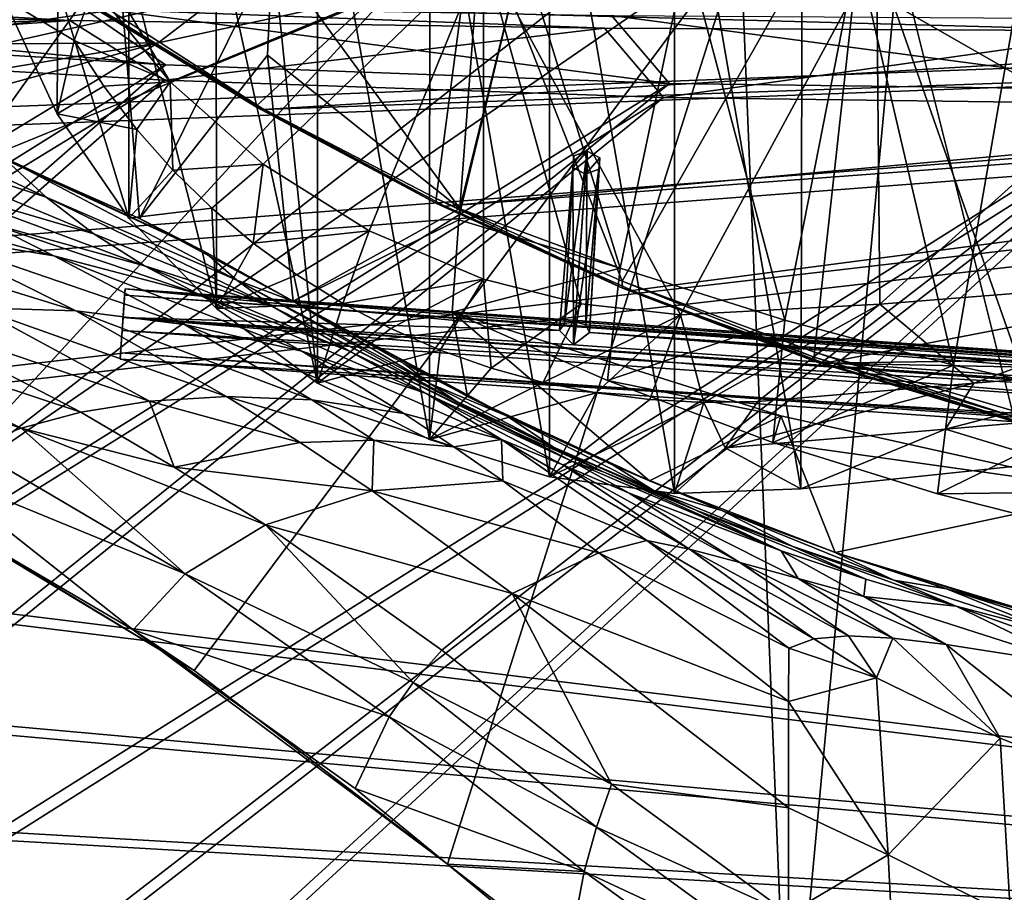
# Model space of a CAD drawing. Header units: metres. Extents: x -904 to 0, y -908 to 0.
# Tile 59 of 134: x -686 to -555, y -177 to -61. Entities that reach past the tile are written whole.
import ezdxf

# ---------------------------------------------------------------- set-up
doc = ezdxf.new("R2010")
doc.units = ezdxf.units.M

msp = doc.modelspace()

# ---------------------------------------------------------------- linework, layer by layer
at = {"layer": 'None'}
for points in [[(-582.273132, -24.174274, 1927.112427), (-548.818054, -21.535398, 1932.152832), (-548.815857, -119.390549, 1988.623535)], [(-599.286011, -25.944958, 1924.876465), (-582.273132, -24.174274, 1927.112427), (-582.486755, -122.939278, 1984.111816)], [(-582.486755, -122.939278, 1984.111816), (-582.273132, -24.174274, 1927.112427), (-548.815857, -119.390549, 1988.623535)], [(-615.892761, -27.956272, 1924.047485), (-599.286011, -25.944958, 1924.876465), (-599.292603, -123.532387, 1981.228638)], [(-599.292603, -123.532387, 1981.228638), (-599.286011, -25.944958, 1924.876465), (-582.486755, -122.939278, 1984.111816)], [(-631.824036, -30.155251, 1924.644897), (-615.892761, -27.956272, 1924.047485), (-615.893738, -121.315697, 1977.961182)], [(-615.893738, -121.315697, 1977.961182), (-615.892761, -27.956272, 1924.047485), (-599.292603, -123.532387, 1981.228638)], [(-646.723022, -32.457447, 1926.648438), (-631.824036, -30.155251, 1924.644897), (-631.843079, -116.379242, 1974.423828)], [(-631.843079, -116.379242, 1974.423828), (-631.824036, -30.155251, 1924.644897), (-615.893738, -121.315697, 1977.961182)], [(-653.473389, -43.613338, 1933.930176), (-646.723022, -32.457447, 1926.648438), (-646.729492, -108.869835, 1970.764648)], [(-646.729492, -108.869835, 1970.764648), (-646.723022, -32.457447, 1926.648438), (-631.843079, -116.379242, 1974.423828)], [(-573.219971, -37.15469, 1505.244385), (-520.086426, -33.508076, 1504.979004), (-554.391846, -112.519341, 1549.673828)], [(-570.15863, -58.565701, 661.240173), (-309.111755, -207.702347, 657.334961), (-309.403992, -35.91481, 661.833374)], [(-625.841797, -45.324051, 1506.13208), (-573.219971, -37.15469, 1505.244385), (-606.250549, -95.326286, 1536.737061)], [(-606.250549, -95.326286, 1536.737061), (-573.219971, -37.15469, 1505.244385), (-580.693237, -104.750137, 1543.907715)], [(-573.219971, -37.15469, 1505.244385), (-554.391846, -112.519341, 1549.673828), (-580.693237, -104.750137, 1543.907715)], [(-660.196777, -47.493172, 1937.437378), (-653.473389, -43.613338, 1933.930176), (-646.729492, -108.869835, 1970.764648)], [(-677.72467, -58.27211, 1507.729004), (-625.841797, -45.324051, 1506.13208), (-654.81665, -71.977325, 1518.557007)], [(-625.841797, -45.324051, 1506.13208), (-630.979187, -84.363945, 1528.255493), (-654.81665, -71.977325, 1518.557007)], [(-630.979187, -84.363945, 1528.255493), (-625.841797, -45.324051, 1506.13208), (-606.250549, -95.326286, 1536.737061)], [(-671.825134, -52.827015, 1944.099731), (-660.196777, -47.493172, 1937.437378), (-660.17804, -98.976768, 1967.157227)], [(-660.196777, -47.493172, 1937.437378), (-646.729492, -108.869835, 1970.764648), (-660.17804, -98.976768, 1967.157227)], [(-606.136414, -51.914799, 661.366394), (-699.596008, -124.971169, 659.501343), (-590.518127, -49.992924, 661.435425)], [(-699.596008, -124.971169, 659.501343), (-663.154419, -147.090363, 658.922119), (-590.518127, -49.992924, 661.435425)], [(-590.518127, -49.992924, 661.435425), (-663.154419, -147.090363, 658.922119), (-629.467651, -172.820374, 658.248413)], [(-629.467651, -172.820374, 658.248413), (-584.097839, -207.702347, 657.334961), (-590.518127, -49.992924, 661.435425)], [(-590.518127, -49.992924, 661.435425), (-584.097839, -207.702347, 657.334961), (-570.15863, -58.565701, 661.240173)], [(-606.136414, -51.914799, 661.366394), (-637.196106, -56.986664, 661.227844), (-699.596008, -124.971169, 659.501343)], [(-673.218811, -51.567688, 225.023727), (-691.804321, -77.568283, 226.483505), (-694.29541, -51.566299, 221.463013)], [(-670.402771, -86.993828, 231.967194), (-691.804321, -77.568283, 226.483505), (-673.218811, -51.567688, 225.023727)], [(-676.5354, -51.566265, 2019.448486), (-666.314941, -68.857689, 2018.339722), (-624.672058, -51.56601, 2028.267822)], [(-676.5354, -51.566265, 2019.448486), (-676.5354, -56.227249, 2018.626587), (-666.314941, -68.857689, 2018.339722)], [(-652.772461, -51.568165, 229.006409), (-670.402771, -86.993828, 231.967194), (-673.218811, -51.567688, 225.023727)], [(-652.772461, -51.568165, 229.006409), (-653.372864, -65.284836, 231.395981), (-670.402771, -86.993828, 231.967194)], [(-666.314941, -68.857689, 2018.339722), (-653.965515, -79.775299, 2018.621094), (-624.672058, -51.56601, 2028.267822)], [(-624.672058, -51.56601, 2028.267822), (-653.965515, -79.775299, 2018.621094), (-639.886292, -88.643501, 2019.402466)], [(-627.826843, -85.693954, 240.781998), (-653.372864, -65.284836, 231.395981), (-652.772461, -51.568165, 229.006409)], [(-625.241882, -51.566051, 235.196579), (-627.826843, -85.693954, 240.781998), (-652.772461, -51.568165, 229.006409)], [(-639.886292, -88.643501, 2019.402466), (-624.671814, -95.075706, 2020.596436), (-624.672058, -51.56601, 2028.267822)], [(-619.440063, -51.566032, 231.245712), (-627.696411, -85.774162, 240.76474), (-627.826843, -85.693954, 240.781998)], [(-627.826843, -85.693954, 240.781998), (-625.241882, -51.566051, 235.196579), (-619.440063, -51.566032, 231.245712)], [(-606.513977, -93.594833, 227.542374), (-627.696411, -85.774162, 240.76474), (-619.440063, -51.566032, 231.245712)], [(-572.431702, -51.56575, 2034.584595), (-624.672058, -51.56601, 2028.267822), (-598.475342, -99.818436, 2023.245972)], [(-624.672058, -51.56601, 2028.267822), (-611.675598, -98.344299, 2021.829956), (-598.475342, -99.818436, 2023.245972)], [(-624.671814, -95.075706, 2020.596436), (-611.675598, -98.344299, 2021.829956), (-624.672058, -51.56601, 2028.267822)], [(-597.66748, -51.565685, 217.762268), (-606.513977, -93.594833, 227.542374), (-619.440063, -51.566032, 231.245712)], [(-584.61438, -100.53476, 216.1931), (-606.513977, -93.594833, 227.542374), (-597.66748, -51.565685, 217.762268)], [(-572.431702, -51.56575, 2034.584595), (-598.475342, -99.818436, 2023.245972), (-572.009399, -98.403229, 2026.366699)], [(-575.021118, -51.566418, 206.251297), (-584.61438, -100.53476, 216.1931), (-597.66748, -51.565685, 217.762268)], [(-562.194641, -106.494125, 206.704391), (-584.61438, -100.53476, 216.1931), (-575.021118, -51.566418, 206.251297)], [(-552.6875, -51.565384, 197.086807), (-562.194641, -106.494125, 206.704391), (-575.021118, -51.566418, 206.251297)], [(-519.952271, -51.565491, 2038.379517), (-572.431702, -51.56575, 2034.584595), (-572.009399, -98.403229, 2026.366699)], [(-519.952271, -51.565491, 2038.379517), (-572.009399, -98.403229, 2026.366699), (-518.923706, -94.200096, 2030.911865)], [(-539.404663, -111.412796, 199.035706), (-562.194641, -106.494125, 206.704391), (-552.6875, -51.565384, 197.086807)], [(-681.249146, -56.011528, 1950.980225), (-671.825134, -52.827015, 1944.099731), (-671.826111, -86.944016, 1963.797729)], [(-671.825134, -52.827015, 1944.099731), (-660.17804, -98.976768, 1967.157227), (-671.826111, -86.944016, 1963.797729)], [(-688.421509, -57.72229, 1958.627319), (-681.249146, -56.011528, 1950.980225), (-681.336914, -73.076019, 1960.890259)], [(-676.5354, -56.227249, 2018.626587), (-688.421509, -57.72229, 1958.627319), (-679.103699, -63.336586, 1989.019043)], [(-681.249146, -56.011528, 1950.980225), (-671.826111, -86.944016, 1963.797729), (-681.336914, -73.076019, 1960.890259)], [(-666.314941, -68.857689, 2018.339722), (-676.5354, -56.227249, 2018.626587), (-679.103699, -63.336586, 1989.019043)], [(-719.390991, -63.668213, 992.853638), (-678.420044, -57.36451, 881.352661), (-693.73999, -57.422012, 992.433289)], [(-705.781616, -63.809055, 881.688293), (-678.420044, -57.36451, 881.352661), (-719.390991, -63.668213, 992.853638)], [(-688.617249, -63.810783, 771.015198), (-659.544006, -57.217247, 770.81958), (-705.781616, -63.809055, 881.688293)], [(-659.544006, -57.217247, 770.81958), (-678.420044, -57.36451, 881.352661), (-705.781616, -63.809055, 881.688293)], [(-637.196106, -56.986664, 661.227844), (-698.250366, -81.97522, 660.627258), (-699.596008, -124.971169, 659.501343)], [(-637.196106, -56.986664, 661.227844), (-667.944092, -63.675739, 661.088745), (-698.250366, -81.97522, 660.627258)], [(-688.617249, -63.810783, 771.015198), (-667.944092, -63.675739, 661.088745), (-659.544006, -57.217247, 770.81958)], [(-676.740051, -57.707558, 1606.950562), (-653.887207, -72.526901, 1606.574951), (-387.700989, -56.295364, 1606.961792)], [(-667.944092, -63.675739, 661.088745), (-637.196106, -56.986664, 661.227844), (-659.544006, -57.217247, 770.81958)], [(-387.700989, -56.295364, 1606.961792), (-653.887207, -72.526901, 1606.574951), (-379.609039, -62.712627, 1606.793701)], [(-679.103699, -63.336586, 1989.019043), (-688.421509, -57.72229, 1958.627319), (-681.336914, -73.076019, 1960.890259)], [(-654.772949, -72.232903, 1562.806396), (-677.580322, -58.030148, 1557.350708), (-677.72467, -58.27211, 1507.729004)], [(-654.81665, -71.977325, 1518.557007), (-654.772949, -72.232903, 1562.806396), (-677.72467, -58.27211, 1507.729004)], [(-676.740051, -57.707558, 1606.950562), (-677.580322, -58.030148, 1557.350708), (-653.887207, -72.526901, 1606.574951)], [(-677.580322, -58.030148, 1557.350708), (-654.772949, -72.232903, 1562.806396), (-653.887207, -72.526901, 1606.574951)], [(-570.15863, -58.565701, 661.240173), (-584.097839, -207.702347, 657.334961), (-309.111755, -207.702347, 657.334961)], [(-653.887207, -72.526901, 1606.574951), (-629.798584, -85.366486, 1606.240967), (-379.609039, -62.712627, 1606.793701)], [(-379.609039, -62.712627, 1606.793701), (-629.798584, -85.366486, 1606.240967), (-369.758789, -65.81794, 1606.712402)], [(-698.311218, -71.975281, 660.949097), (-667.944092, -63.675739, 661.088745), (-717.313416, -71.901535, 771.204773)], [(-667.944092, -63.675739, 661.088745), (-688.617249, -63.810783, 771.015198), (-717.313416, -71.901535, 771.204773)], [(-667.944092, -63.675739, 661.088745), (-698.311218, -71.975281, 660.949097), (-698.250366, -81.97522, 660.627258)], [(-681.336914, -73.076019, 1960.890259), (-675.14624, -69.404274, 1989.514282), (-679.103699, -63.336586, 1989.019043)], [(-675.14624, -69.404274, 1989.514282), (-666.314941, -68.857689, 2018.339722), (-679.103699, -63.336586, 1989.019043)], [(-653.372864, -65.284836, 231.395981), (-650.000427, -97.990288, 237.975601), (-670.402771, -86.993828, 231.967194)], [(-653.372864, -65.284836, 231.395981), (-627.826843, -85.693954, 240.781998), (-650.000427, -97.990288, 237.975601)], [(-629.798584, -85.366486, 1606.240967), (-604.898926, -96.564316, 1605.948975), (-369.758789, -65.81794, 1606.712402)], [(-369.758789, -65.81794, 1606.712402), (-604.898926, -96.564316, 1605.948975), (-579.414856, -106.2174, 1605.699707)], [(-579.414856, -106.2174, 1605.699707), (-311.951202, -102.333786, 1605.762329), (-369.758789, -65.81794, 1606.712402)], [(-675.14624, -69.404274, 1989.514282), (-670.760498, -75.160553, 1990.12854), (-666.314941, -68.857689, 2018.339722)], [(-666.314941, -68.857689, 2018.339722), (-670.760498, -75.160553, 1990.12854), (-665.9729, -80.574387, 1990.850586)], [(-653.965515, -79.775299, 2018.621094), (-666.314941, -68.857689, 2018.339722), (-665.9729, -80.574387, 1990.850586)], [(-706.781189, -76.455765, 409.234253), (-713.90332, -69.70594, 407.43335), (-682.79718, -84.184547, 383.199188)], [(-713.90332, -69.70594, 407.43335), (-688.608215, -78.789703, 381.493652), (-682.79718, -84.184547, 383.199188)], [(-670.760498, -75.160553, 1990.12854), (-675.14624, -69.404274, 1989.514282), (-681.336914, -73.076019, 1960.890259)], [(-630.979187, -84.363945, 1528.255493), (-630.947449, -85.001038, 1567.692261), (-654.81665, -71.977325, 1518.557007)], [(-630.947449, -85.001038, 1567.692261), (-654.772949, -72.232903, 1562.806396), (-654.81665, -71.977325, 1518.557007)], [(-671.826111, -86.944016, 1963.797729), (-670.760498, -75.160553, 1990.12854), (-681.336914, -73.076019, 1960.890259)], [(-653.887207, -72.526901, 1606.574951), (-654.772949, -72.232903, 1562.806396), (-630.947449, -85.001038, 1567.692261)], [(-629.798584, -85.366486, 1606.240967), (-653.887207, -72.526901, 1606.574951), (-630.947449, -85.001038, 1567.692261)], [(-665.9729, -80.574387, 1990.850586), (-670.760498, -75.160553, 1990.12854), (-671.826111, -86.944016, 1963.797729)], [(-682.79718, -84.184547, 383.199188), (-676.487732, -89.034195, 384.943604), (-706.781189, -76.455765, 409.234253)], [(-676.487732, -89.034195, 384.943604), (-698.969971, -82.44548, 411.105713), (-706.781189, -76.455765, 409.234253)], [(-670.402771, -86.993828, 231.967194), (-661.854492, -91.347397, 357.745209), (-691.804321, -77.568283, 226.483505)], [(-661.854492, -91.347397, 357.745209), (-688.608215, -78.789703, 381.493652), (-691.804321, -77.568283, 226.483505)], [(-682.79718, -84.184547, 383.199188), (-688.608215, -78.789703, 381.493652), (-657.457458, -95.206398, 359.191254)], [(-688.608215, -78.789703, 381.493652), (-661.854492, -91.347397, 357.745209), (-657.457458, -95.206398, 359.191254)], [(-653.965515, -79.775299, 2018.621094), (-665.9729, -80.574387, 1990.850586), (-660.810913, -85.618492, 1991.668945)], [(-655.303345, -90.26812, 1992.571411), (-653.965515, -79.775299, 2018.621094), (-660.810913, -85.618492, 1991.668945)], [(-639.886292, -88.643501, 2019.402466), (-653.965515, -79.775299, 2018.621094), (-655.303345, -90.26812, 1992.571411)], [(-660.810913, -85.618492, 1991.668945), (-665.9729, -80.574387, 1990.850586), (-671.826111, -86.944016, 1963.797729)], [(-669.759094, -93.275589, 386.704712), (-698.969971, -82.44548, 411.105713), (-676.487732, -89.034195, 384.943604)], [(-669.759094, -93.275589, 386.704712), (-690.585266, -87.585106, 413.019958), (-698.969971, -82.44548, 411.105713)], [(-699.474854, -89.081345, 442.74588), (-709.900879, -84.246231, 440.784576), (-681.800598, -91.951897, 414.950867)], [(-709.900879, -84.246231, 440.784576), (-690.585266, -87.585106, 413.019958), (-681.800598, -91.951897, 414.950867)], [(-657.457458, -95.206398, 359.191254), (-652.741638, -98.710968, 360.64389), (-682.79718, -84.184547, 383.199188)], [(-652.741638, -98.710968, 360.64389), (-676.487732, -89.034195, 384.943604), (-682.79718, -84.184547, 383.199188)], [(-606.250549, -95.326286, 1536.737061), (-606.190125, -96.241852, 1571.963257), (-630.979187, -84.363945, 1528.255493)], [(-606.190125, -96.241852, 1571.963257), (-630.947449, -85.001038, 1567.692261), (-630.979187, -84.363945, 1528.255493)], [(-629.798584, -85.366486, 1606.240967), (-630.947449, -85.001038, 1567.692261), (-606.190125, -96.241852, 1571.963257)], [(-671.826111, -86.944016, 1963.797729), (-660.17804, -98.976768, 1967.157227), (-660.810913, -85.618492, 1991.668945)], [(-660.17804, -98.976768, 1967.157227), (-655.303345, -90.26812, 1992.571411), (-660.810913, -85.618492, 1991.668945)], [(-627.826843, -85.693954, 240.781998), (-627.940002, -87.188065, 241.026535), (-650.000427, -97.990288, 237.975601)], [(-604.898926, -96.564316, 1605.948975), (-629.798584, -85.366486, 1606.240967), (-606.190125, -96.241852, 1571.963257)], [(-627.696411, -85.774162, 240.76474), (-627.940002, -87.188065, 241.026535), (-627.826843, -85.693954, 240.781998)], [(-606.513977, -93.594833, 227.542374), (-627.940002, -87.188065, 241.026535), (-627.696411, -85.774162, 240.76474)], [(-681.800598, -91.951897, 414.950867), (-690.585266, -87.585106, 413.019958), (-662.732483, -96.966431, 388.465149)], [(-690.585266, -87.585106, 413.019958), (-669.759094, -93.275589, 386.704712), (-662.732483, -96.966431, 388.465149)], [(-650.000427, -97.990288, 237.975601), (-650.000488, -97.990654, 348.25708), (-670.402771, -86.993828, 231.967194)], [(-650.000488, -97.990654, 348.25708), (-661.854492, -91.347397, 357.745209), (-670.402771, -86.993828, 231.967194)], [(-650.000427, -97.990288, 237.975601), (-627.940002, -87.188065, 241.026535), (-628.85614, -99.448586, 243.024078)], [(-628.85614, -99.448586, 243.024078), (-627.940002, -87.188065, 241.026535), (-606.513977, -93.594833, 227.542374)], [(-699.474854, -89.081345, 442.74588), (-678.850708, -99.274269, 446.655853), (-715.564514, -87.919098, 471.651886)], [(-678.850708, -99.274269, 446.655853), (-691.964844, -98.856468, 475.370453), (-715.564514, -87.919098, 471.651886)], [(-649.480347, -94.500999, 1993.545776), (-639.886292, -88.643501, 2019.402466), (-655.303345, -90.26812, 1992.571411)], [(-643.37262, -98.297325, 1994.579956), (-639.886292, -88.643501, 2019.402466), (-649.480347, -94.500999, 1993.545776)], [(-624.671814, -95.075706, 2020.596436), (-639.886292, -88.643501, 2019.402466), (-643.37262, -98.297325, 1994.579956)], [(-681.800598, -91.951897, 414.950867), (-664.415955, -101.083519, 418.807953), (-699.474854, -89.081345, 442.74588)], [(-664.415955, -101.083519, 418.807953), (-678.850708, -99.274269, 446.655853), (-699.474854, -89.081345, 442.74588)], [(-652.741638, -98.710968, 360.64389), (-669.759094, -93.275589, 386.704712), (-676.487732, -89.034195, 384.943604)], [(-649.480347, -94.500999, 1993.545776), (-655.303345, -90.26812, 1992.571411), (-660.17804, -98.976768, 1967.157227)], [(-657.457458, -95.206398, 359.191254), (-661.854492, -91.347397, 357.745209), (-650.000488, -97.990654, 348.25708)], [(-662.732483, -96.966431, 388.465149), (-648.818665, -104.630913, 391.989044), (-681.800598, -91.951897, 414.950867)], [(-648.818665, -104.630913, 391.989044), (-664.415955, -101.083519, 418.807953), (-681.800598, -91.951897, 414.950867)], [(-642.574463, -104.582138, 363.514862), (-669.759094, -93.275589, 386.704712), (-652.741638, -98.710968, 360.64389)], [(-669.759094, -93.275589, 386.704712), (-642.574463, -104.582138, 363.514862), (-662.732483, -96.966431, 388.465149)], [(-608.212463, -108.539902, 230.06778), (-628.85614, -99.448586, 243.024078), (-606.513977, -93.594833, 227.542374)], [(-608.212463, -108.539902, 230.06778), (-606.513977, -93.594833, 227.542374), (-584.61438, -100.53476, 216.1931)], [(-518.923706, -94.200096, 2030.911865), (-572.009399, -98.403229, 2026.366699), (-559.487061, -108.866234, 2007.508911)], [(-530.609741, -106.548775, 2010.274536), (-518.923706, -94.200096, 2030.911865), (-559.487061, -108.866234, 2007.508911)], [(-660.17804, -98.976768, 1967.157227), (-643.37262, -98.297325, 1994.579956), (-649.480347, -94.500999, 1993.545776)], [(-657.457458, -95.206398, 359.191254), (-650.000488, -97.990654, 348.25708), (-631.828857, -108.912361, 338.271667)], [(-631.828857, -108.912361, 338.271667), (-628.220825, -111.307091, 339.298523), (-657.457458, -95.206398, 359.191254)], [(-628.220825, -111.307091, 339.298523), (-652.741638, -98.710968, 360.64389), (-657.457458, -95.206398, 359.191254)], [(-643.37262, -98.297325, 1994.579956), (-637.007935, -101.641159, 1995.66272), (-624.671814, -95.075706, 2020.596436)], [(-637.007935, -101.641159, 1995.66272), (-630.423401, -104.515373, 1996.78186), (-624.671814, -95.075706, 2020.596436)], [(-624.671814, -95.075706, 2020.596436), (-630.423401, -104.515373, 1996.78186), (-623.655945, -106.904442, 1997.925659)], [(-611.675598, -98.344299, 2021.829956), (-624.671814, -95.075706, 2020.596436), (-623.655945, -106.904442, 1997.925659)], [(-580.693237, -104.750137, 1543.907715), (-580.734863, -105.414047, 1559.733521), (-606.250549, -95.326286, 1536.737061)], [(-580.734863, -105.414047, 1559.733521), (-606.190125, -96.241852, 1571.963257), (-606.250549, -95.326286, 1536.737061)], [(-580.734863, -105.414047, 1559.733521), (-580.607422, -105.857239, 1575.572754), (-606.190125, -96.241852, 1571.963257)], [(-580.607422, -105.857239, 1575.572754), (-580.309692, -106.088234, 1591.411133), (-606.190125, -96.241852, 1571.963257)], [(-606.190125, -96.241852, 1571.963257), (-580.309692, -106.088234, 1591.411133), (-604.898926, -96.564316, 1605.948975)], [(-580.309692, -106.088234, 1591.411133), (-579.414856, -106.2174, 1605.699707), (-604.898926, -96.564316, 1605.948975)], [(-642.574463, -104.582138, 363.514862), (-632.304504, -110.281067, 366.378967), (-662.732483, -96.966431, 388.465149)], [(-662.732483, -96.966431, 388.465149), (-632.304504, -110.281067, 366.378967), (-648.818665, -104.630913, 391.989044)], [(-650.000427, -97.990288, 237.975601), (-635.248657, -106.285835, 337.241669), (-650.000488, -97.990654, 348.25708)], [(-650.000488, -97.990654, 348.25708), (-635.248657, -106.285835, 337.241669), (-631.828857, -108.912361, 338.271667)], [(-626.801514, -110.675461, 245.513138), (-621.517151, -113.292892, 327.720367), (-650.000427, -97.990288, 237.975601)], [(-621.517151, -113.292892, 327.720367), (-635.248657, -106.285835, 337.241669), (-650.000427, -97.990288, 237.975601)], [(-628.85614, -99.448586, 243.024078), (-626.801514, -110.675461, 245.513138), (-650.000427, -97.990288, 237.975601)], [(-703.663269, -99.514404, 504.812805), (-691.964844, -98.856468, 475.370453), (-669.075684, -111.282997, 479.030426)], [(-669.075684, -111.282997, 479.030426), (-691.964844, -98.856468, 475.370453), (-658.824158, -110.656563, 450.523987)], [(-691.964844, -98.856468, 475.370453), (-678.850708, -99.274269, 446.655853), (-658.824158, -110.656563, 450.523987)], [(-658.824158, -110.656563, 450.523987), (-678.850708, -99.274269, 446.655853), (-647.512573, -111.12001, 422.643219)], [(-678.850708, -99.274269, 446.655853), (-664.415955, -101.083519, 418.807953), (-647.512573, -111.12001, 422.643219)], [(-660.17804, -98.976768, 1967.157227), (-646.729492, -108.869835, 1970.764648), (-643.37262, -98.297325, 1994.579956)], [(-620.571533, -115.36618, 341.313812), (-642.574463, -104.582138, 363.514862), (-652.741638, -98.710968, 360.64389)], [(-628.220825, -111.307091, 339.298523), (-620.571533, -115.36618, 341.313812), (-652.741638, -98.710968, 360.64389)], [(-646.729492, -108.869835, 1970.764648), (-637.007935, -101.641159, 1995.66272), (-643.37262, -98.297325, 1994.579956)], [(-628.85614, -99.448586, 243.024078), (-608.212463, -108.539902, 230.06778), (-585.167236, -113.23008, 254.241714)], [(-585.167236, -113.23008, 254.241714), (-602.600891, -121.890068, 252.594467), (-628.85614, -99.448586, 243.024078)], [(-602.600891, -121.890068, 252.594467), (-626.801514, -110.675461, 245.513138), (-628.85614, -99.448586, 243.024078)], [(-611.675598, -98.344299, 2021.829956), (-623.655945, -106.904442, 1997.925659), (-616.735474, -108.799606, 1999.084717)], [(-598.475342, -99.818436, 2023.245972), (-611.675598, -98.344299, 2021.829956), (-616.735474, -108.799606, 1999.084717)], [(-572.009399, -98.403229, 2026.366699), (-598.475342, -99.818436, 2023.245972), (-595.406555, -111.441788, 2002.560303)], [(-572.009399, -98.403229, 2026.366699), (-595.406555, -111.441788, 2002.560303), (-588.223694, -111.337624, 2003.683472)], [(-559.487061, -108.866234, 2007.508911), (-572.009399, -98.403229, 2026.366699), (-588.223694, -111.337624, 2003.683472)], [(-713.891357, -100.969963, 534.868774), (-703.663269, -99.514404, 504.812805), (-678.190979, -112.758087, 508.056793)], [(-678.190979, -112.758087, 508.056793), (-703.663269, -99.514404, 504.812805), (-669.075684, -111.282997, 479.030426)], [(-616.735474, -108.799606, 1999.084717), (-609.696655, -110.19175, 2000.249146), (-598.475342, -99.818436, 2023.245972)], [(-609.696655, -110.19175, 2000.249146), (-602.574768, -111.074043, 2001.4104), (-598.475342, -99.818436, 2023.245972)], [(-586.229065, -116.775726, 218.379868), (-608.212463, -108.539902, 230.06778), (-584.61438, -100.53476, 216.1931)], [(-598.475342, -99.818436, 2023.245972), (-602.574768, -111.074043, 2001.4104), (-595.406555, -111.441788, 2002.560303)], [(-586.229065, -116.775726, 218.379868), (-584.61438, -100.53476, 216.1931), (-562.194641, -106.494125, 206.704391)], [(-722.614502, -102.98246, 565.43512), (-713.891357, -100.969963, 534.868774), (-686.125, -114.869667, 537.516479)], [(-686.125, -114.869667, 537.516479), (-713.891357, -100.969963, 534.868774), (-678.190979, -112.758087, 508.056793)], [(-647.512573, -111.12001, 422.643219), (-664.415955, -101.083519, 418.807953), (-635.266174, -112.937775, 395.511108)], [(-664.415955, -101.083519, 418.807953), (-648.818665, -104.630913, 391.989044), (-635.266174, -112.937775, 395.511108)], [(-637.007935, -101.641159, 1995.66272), (-646.729492, -108.869835, 1970.764648), (-630.423401, -104.515373, 1996.78186)], [(-692.848328, -117.434547, 567.329651), (-722.614502, -102.98246, 565.43512), (-686.125, -114.869667, 537.516479)], [(-337.979492, -110.967003, 1605.560547), (-311.951202, -102.333786, 1605.762329), (-579.414856, -106.2174, 1605.699707)], [(-635.266174, -112.937775, 395.511108), (-648.818665, -104.630913, 391.989044), (-622.274048, -116.389595, 369.260284)], [(-648.818665, -104.630913, 391.989044), (-632.304504, -110.281067, 366.378967), (-622.274048, -116.389595, 369.260284)], [(-646.729492, -108.869835, 1970.764648), (-631.843079, -116.379242, 1974.423828), (-630.423401, -104.515373, 1996.78186)], [(-612.861938, -119.315041, 343.322388), (-642.574463, -104.582138, 363.514862), (-620.571533, -115.36618, 341.313812)], [(-612.861938, -119.315041, 343.322388), (-632.304504, -110.281067, 366.378967), (-642.574463, -104.582138, 363.514862)], [(-630.423401, -104.515373, 1996.78186), (-631.843079, -116.379242, 1974.423828), (-623.655945, -106.904442, 1997.925659)], [(-554.430054, -113.264557, 1564.06543), (-580.734863, -105.414047, 1559.733521), (-580.693237, -104.750137, 1543.907715)], [(-554.430054, -113.264557, 1564.06543), (-554.317078, -113.759109, 1578.473877), (-580.734863, -105.414047, 1559.733521)], [(-554.317078, -113.759109, 1578.473877), (-580.607422, -105.857239, 1575.572754), (-580.734863, -105.414047, 1559.733521)], [(-554.391846, -112.519341, 1549.673828), (-554.430054, -113.264557, 1564.06543), (-580.693237, -104.750137, 1543.907715)], [(-554.317078, -113.759109, 1578.473877), (-554.051697, -114.009331, 1592.883423), (-580.607422, -105.857239, 1575.572754)], [(-554.051697, -114.009331, 1592.883423), (-580.309692, -106.088234, 1591.411133), (-580.607422, -105.857239, 1575.572754)], [(-631.828857, -108.912361, 338.271667), (-635.248657, -106.285835, 337.241669), (-621.517151, -113.292892, 327.720367)], [(-623.655945, -106.904442, 1997.925659), (-631.843079, -116.379242, 1974.423828), (-616.735474, -108.799606, 1999.084717)], [(-564.324036, -123.589836, 209.018906), (-586.229065, -116.775726, 218.379868), (-562.194641, -106.494125, 206.704391)], [(-554.051697, -114.009331, 1592.883423), (-579.414856, -106.2174, 1605.699707), (-580.309692, -106.088234, 1591.411133)], [(-553.346375, -114.12664, 1605.495239), (-337.979492, -110.967003, 1605.560547), (-579.414856, -106.2174, 1605.699707)], [(-553.346375, -114.12664, 1605.495239), (-579.414856, -106.2174, 1605.699707), (-554.051697, -114.009331, 1592.883423)], [(-564.324036, -123.589836, 209.018906), (-562.194641, -106.494125, 206.704391), (-539.404663, -111.412796, 199.035706)], [(-530.609741, -106.548775, 2010.274536), (-563.256653, -114.994781, 1996.957886), (-533.799988, -112.458336, 2000.046265)], [(-559.487061, -108.866234, 2007.508911), (-563.256653, -114.994781, 1996.957886), (-530.609741, -106.548775, 2010.274536)], [(-608.212463, -108.539902, 230.06778), (-586.229065, -116.775726, 218.379868), (-585.167236, -113.23008, 254.241714)], [(-631.843079, -116.379242, 1974.423828), (-609.696655, -110.19175, 2000.249146), (-616.735474, -108.799606, 1999.084717)], [(-621.517151, -113.292892, 327.720367), (-615.38092, -117.374229, 329.360474), (-631.828857, -108.912361, 338.271667)], [(-615.38092, -117.374229, 329.360474), (-628.220825, -111.307091, 339.298523), (-631.828857, -108.912361, 338.271667)], [(-588.223694, -111.337624, 2003.683472), (-592.554504, -117.468033, 1992.686523), (-559.487061, -108.866234, 2007.508911)], [(-592.554504, -117.468033, 1992.686523), (-563.256653, -114.994781, 1996.957886), (-559.487061, -108.866234, 2007.508911)], [(-658.824158, -110.656563, 450.523987), (-649.05835, -116.782669, 452.437958), (-669.075684, -111.282997, 479.030426)], [(-647.512573, -111.12001, 422.643219), (-639.257019, -116.47039, 424.549255), (-658.824158, -110.656563, 450.523987)], [(-639.257019, -116.47039, 424.549255), (-649.05835, -116.782669, 452.437958), (-658.824158, -110.656563, 450.523987)], [(-635.266174, -112.937775, 395.511108), (-628.634644, -117.328247, 397.269226), (-647.512573, -111.12001, 422.643219)], [(-628.634644, -117.328247, 397.269226), (-639.257019, -116.47039, 424.549255), (-647.512573, -111.12001, 422.643219)], [(-622.274048, -116.389595, 369.260284), (-632.304504, -110.281067, 366.378967), (-614.156555, -119.756935, 357.028595)], [(-632.304504, -110.281067, 366.378967), (-612.861938, -119.315041, 343.322388), (-614.156555, -119.756935, 357.028595)], [(-631.843079, -116.379242, 1974.423828), (-615.893738, -121.315697, 1977.961182), (-609.696655, -110.19175, 2000.249146)], [(-602.600891, -121.890068, 252.594467), (-607.443481, -119.801796, 318.643555), (-626.801514, -110.675461, 245.513138)], [(-607.443481, -119.801796, 318.643555), (-621.517151, -113.292892, 327.720367), (-626.801514, -110.675461, 245.513138)], [(-615.893738, -121.315697, 1977.961182), (-602.574768, -111.074043, 2001.4104), (-609.696655, -110.19175, 2000.249146)], [(-602.574768, -111.074043, 2001.4104), (-615.893738, -121.315697, 1977.961182), (-595.406555, -111.441788, 2002.560303)], [(-669.075684, -111.282997, 479.030426), (-665.804688, -120.03463, 509.647522), (-678.190979, -112.758087, 508.056793)], [(-649.05835, -116.782669, 452.437958), (-665.804688, -120.03463, 509.647522), (-669.075684, -111.282997, 479.030426)], [(-620.571533, -115.36618, 341.313812), (-628.220825, -111.307091, 339.298523), (-608.78363, -120.693016, 330.97641)], [(-628.220825, -111.307091, 339.298523), (-615.38092, -117.374229, 329.360474), (-608.78363, -120.693016, 330.97641)], [(-595.406555, -111.441788, 2002.560303), (-615.893738, -121.315697, 1977.961182), (-599.292603, -123.532387, 1981.228638)], [(-595.406555, -111.441788, 2002.560303), (-599.292603, -123.532387, 1981.228638), (-592.554504, -117.468033, 1992.686523)], [(-588.223694, -111.337624, 2003.683472), (-595.406555, -111.441788, 2002.560303), (-592.554504, -117.468033, 1992.686523)], [(-541.083801, -129.473846, 201.2883), (-564.324036, -123.589836, 209.018906), (-539.404663, -111.412796, 199.035706)], [(-563.256653, -114.994781, 1996.957886), (-548.815857, -119.390549, 1988.623535), (-533.799988, -112.458336, 2000.046265)], [(-665.804688, -120.03463, 509.647522), (-686.125, -114.869667, 537.516479), (-678.190979, -112.758087, 508.056793)], [(-635.266174, -112.937775, 395.511108), (-622.274048, -116.389595, 369.260284), (-628.634644, -117.328247, 397.269226)], [(-607.443481, -119.801796, 318.643555), (-602.108215, -123.091881, 319.912842), (-621.517151, -113.292892, 327.720367)], [(-602.108215, -123.091881, 319.912842), (-615.38092, -117.374229, 329.360474), (-621.517151, -113.292892, 327.720367)], [(-577.9198, -131.39473, 258.706299), (-602.600891, -121.890068, 252.594467), (-585.167236, -113.23008, 254.241714)], [(-585.167236, -113.23008, 254.241714), (-586.229065, -116.775726, 218.379868), (-539.912292, -123.304863, 262.515991)], [(-539.912292, -123.304863, 262.515991), (-577.9198, -131.39473, 258.706299), (-585.167236, -113.23008, 254.241714)], [(-692.848328, -117.434547, 567.329651), (-686.125, -114.869667, 537.516479), (-664.326416, -134.21666, 569.149597)], [(-686.125, -114.869667, 537.516479), (-665.804688, -120.03463, 509.647522), (-653.673157, -127.735252, 511.214691)], [(-686.125, -114.869667, 537.516479), (-653.673157, -127.735252, 511.214691), (-664.326416, -134.21666, 569.149597)], [(-592.554504, -117.468033, 1992.686523), (-582.486755, -122.939278, 1984.111816), (-563.256653, -114.994781, 1996.957886)], [(-582.486755, -122.939278, 1984.111816), (-548.815857, -119.390549, 1988.623535), (-563.256653, -114.994781, 1996.957886)], [(-639.257019, -116.47039, 424.549255), (-639.469543, -123.191597, 454.336243), (-649.05835, -116.782669, 452.437958)], [(-622.104248, -121.87397, 399.024231), (-639.469543, -123.191597, 454.336243), (-639.257019, -116.47039, 424.549255)], [(-628.634644, -117.328247, 397.269226), (-622.104248, -121.87397, 399.024231), (-639.257019, -116.47039, 424.549255)], [(-622.274048, -116.389595, 369.260284), (-622.104248, -121.87397, 399.024231), (-628.634644, -117.328247, 397.269226)], [(-614.156555, -119.756935, 357.028595), (-597.304688, -130.963715, 361.993378), (-622.274048, -116.389595, 369.260284)], [(-597.304688, -130.963715, 361.993378), (-602.984314, -129.813568, 375.061127), (-622.274048, -116.389595, 369.260284)], [(-622.274048, -116.389595, 369.260284), (-602.984314, -129.813568, 375.061127), (-622.104248, -121.87397, 399.024231)], [(-608.78363, -120.693016, 330.97641), (-612.861938, -119.315041, 343.322388), (-620.571533, -115.36618, 341.313812)], [(-664.326416, -134.21666, 569.149597), (-698.339539, -120.294052, 597.428589), (-692.848328, -117.434547, 567.329651)], [(-639.469543, -123.191597, 454.336243), (-665.804688, -120.03463, 509.647522), (-649.05835, -116.782669, 452.437958)], [(-608.78363, -120.693016, 330.97641), (-615.38092, -117.374229, 329.360474), (-596.436768, -125.784904, 321.172089)], [(-615.38092, -117.374229, 329.360474), (-602.108215, -123.091881, 319.912842), (-596.436768, -125.784904, 321.172089)], [(-599.292603, -123.532387, 1981.228638), (-582.486755, -122.939278, 1984.111816), (-592.554504, -117.468033, 1992.686523)], [(-586.229065, -116.775726, 218.379868), (-564.324036, -123.589836, 209.018906), (-539.912292, -123.304863, 262.515991)], [(-671.265503, -141.673218, 627.740967), (-702.585693, -123.329681, 627.740967), (-698.339539, -120.294052, 597.428589)], [(-671.265503, -141.673218, 627.740967), (-698.339539, -120.294052, 597.428589), (-664.326416, -134.21666, 569.149597)], [(-665.804688, -120.03463, 509.647522), (-639.469543, -123.191597, 454.336243), (-653.673157, -127.735252, 511.214691)], [(-614.156555, -119.756935, 357.028595), (-612.861938, -119.315041, 343.322388), (-605.297119, -123.523201, 345.346222)], [(-605.297119, -123.523201, 345.346222), (-590.617188, -132.716324, 349.436768), (-614.156555, -119.756935, 357.028595)], [(-590.617188, -132.716324, 349.436768), (-597.304688, -130.963715, 361.993378), (-614.156555, -119.756935, 357.028595)], [(-612.861938, -119.315041, 343.322388), (-585.11084, -131.192886, 323.690186), (-605.297119, -123.523201, 345.346222)], [(-585.11084, -131.192886, 323.690186), (-612.861938, -119.315041, 343.322388), (-608.78363, -120.693016, 330.97641)], [(-607.443481, -119.801796, 318.643555), (-593.020996, -125.802505, 310.012787), (-602.108215, -123.091881, 319.912842)], [(-602.600891, -121.890068, 252.594467), (-593.020996, -125.802505, 310.012787), (-607.443481, -119.801796, 318.643555)], [(-596.436768, -125.784904, 321.172089), (-585.11084, -131.192886, 323.690186), (-608.78363, -120.693016, 330.97641)], [(-622.104248, -121.87397, 399.024231), (-609.359802, -131.420776, 402.52121), (-639.469543, -123.191597, 454.336243)], [(-602.984314, -129.813568, 375.061127), (-609.359802, -131.420776, 402.52121), (-622.104248, -121.87397, 399.024231)], [(-577.9198, -131.39473, 258.706299), (-578.249451, -131.279343, 301.835968), (-602.600891, -121.890068, 252.594467)], [(-578.249451, -131.279343, 301.835968), (-593.020996, -125.802505, 310.012787), (-602.600891, -121.890068, 252.594467)], [(-699.596008, -124.971169, 659.501343), (-702.585693, -123.329681, 627.740967), (-663.154419, -147.090363, 658.922119)], [(-702.585693, -123.329681, 627.740967), (-671.265503, -141.673218, 627.740967), (-663.154419, -147.090363, 658.922119)], [(-639.469543, -123.191597, 454.336243), (-620.856812, -136.832703, 458.078735), (-653.673157, -127.735252, 511.214691)], [(-609.359802, -131.420776, 402.52121), (-620.856812, -136.832703, 458.078735), (-639.469543, -123.191597, 454.336243)], [(-605.297119, -123.523201, 345.346222), (-585.11084, -131.192886, 323.690186), (-582.875244, -134.845444, 337.476624)], [(-590.617188, -132.716324, 349.436768), (-605.297119, -123.523201, 345.346222), (-582.875244, -134.845444, 337.476624)], [(-593.020996, -125.802505, 310.012787), (-583.542358, -130.594498, 311.931519), (-602.108215, -123.091881, 319.912842)], [(-602.108215, -123.091881, 319.912842), (-583.542358, -130.594498, 311.931519), (-596.436768, -125.784904, 321.172089)], [(-552.375061, -139.3255, 263.840363), (-577.9198, -131.39473, 258.706299), (-539.912292, -123.304863, 262.515991)], [(-539.912292, -123.304863, 262.515991), (-564.324036, -123.589836, 209.018906), (-541.083801, -129.473846, 201.2883)], [(-583.542358, -130.594498, 311.931519), (-573.837891, -134.941391, 313.850159), (-596.436768, -125.784904, 321.172089)], [(-596.436768, -125.784904, 321.172089), (-573.837891, -134.941391, 313.850159), (-585.11084, -131.192886, 323.690186)], [(-583.542358, -130.594498, 311.931519), (-593.020996, -125.802505, 310.012787), (-570.124023, -135.070999, 303.28363)], [(-593.020996, -125.802505, 310.012787), (-578.249451, -131.279343, 301.835968), (-570.124023, -135.070999, 303.28363)], [(-664.326416, -134.21666, 569.149597), (-653.673157, -127.735252, 511.214691), (-634.043091, -148.667786, 542.536072)], [(-620.856812, -136.832703, 458.078735), (-630.236084, -144.366135, 514.270203), (-653.673157, -127.735252, 511.214691)], [(-653.673157, -127.735252, 511.214691), (-630.236084, -144.366135, 514.270203), (-634.043091, -148.667786, 542.536072)], [(-609.359802, -131.420776, 402.52121), (-602.984314, -129.813568, 375.061127), (-584.100098, -144.099457, 380.917175)], [(-584.100098, -144.099457, 380.917175), (-602.984314, -129.813568, 375.061127), (-580.753479, -142.869049, 367.025482)], [(-602.984314, -129.813568, 375.061127), (-597.304688, -130.963715, 361.993378), (-580.753479, -142.869049, 367.025482)], [(-570.124023, -135.070999, 303.28363), (-561.843201, -138.523758, 304.738495), (-583.542358, -130.594498, 311.931519)], [(-561.843201, -138.523758, 304.738495), (-573.837891, -134.941391, 313.850159), (-583.542358, -130.594498, 311.931519)], [(-620.856812, -136.832703, 458.078735), (-609.359802, -131.420776, 402.52121), (-584.122314, -151.214691, 409.540894)], [(-584.122314, -151.214691, 409.540894), (-609.359802, -131.420776, 402.52121), (-584.100098, -144.099457, 380.917175)], [(-580.753479, -142.869049, 367.025482), (-597.304688, -130.963715, 361.993378), (-576.146545, -142.47287, 353.579407)], [(-597.304688, -130.963715, 361.993378), (-590.617188, -132.716324, 349.436768), (-576.146545, -142.47287, 353.579407)], [(-573.837891, -134.941391, 313.850159), (-574.105713, -137.239517, 326.225525), (-585.11084, -131.192886, 323.690186)], [(-585.11084, -131.192886, 323.690186), (-574.105713, -137.239517, 326.225525), (-582.875244, -134.845444, 337.476624)], [(-570.124023, -135.070999, 303.28363), (-578.249451, -131.279343, 301.835968), (-563.126648, -136.215088, 294.121613)], [(-563.126648, -136.215088, 294.121613), (-578.249451, -131.279343, 301.835968), (-577.9198, -131.39473, 258.706299)], [(-547.658203, -140.587769, 286.883636), (-577.9198, -131.39473, 258.706299), (-552.375061, -139.3255, 263.840363)], [(-547.658203, -140.587769, 286.883636), (-563.126648, -136.215088, 294.121613), (-577.9198, -131.39473, 258.706299)], [(-576.146545, -142.47287, 353.579407), (-590.617188, -132.716324, 349.436768), (-570.279907, -142.780502, 340.782104)], [(-590.617188, -132.716324, 349.436768), (-582.875244, -134.845444, 337.476624), (-570.279907, -142.780502, 340.782104)], [(-637.238647, -153.212677, 570.882935), (-671.265503, -141.673218, 627.740967), (-664.326416, -134.21666, 569.149597)], [(-637.238647, -153.212677, 570.882935), (-664.326416, -134.21666, 569.149597), (-634.043091, -148.667786, 542.536072)], [(-570.279907, -142.780502, 340.782104), (-582.875244, -134.845444, 337.476624), (-563.186096, -143.6409, 328.786133)], [(-582.875244, -134.845444, 337.476624), (-574.105713, -137.239517, 326.225525), (-563.186096, -143.6409, 328.786133)], [(-573.837891, -134.941391, 313.850159), (-561.843201, -138.523758, 304.738495), (-574.105713, -137.239517, 326.225525)], [(-563.126648, -136.215088, 294.121613), (-549.1828, -141.859467, 296.390076), (-570.124023, -135.070999, 303.28363)], [(-549.1828, -141.859467, 296.390076), (-561.843201, -138.523758, 304.738495), (-570.124023, -135.070999, 303.28363)], [(-630.236084, -144.366135, 514.270203), (-620.856812, -136.832703, 458.078735), (-607.668091, -162.161316, 517.240845)], [(-607.668091, -162.161316, 517.240845), (-620.856812, -136.832703, 458.078735), (-584.135437, -165.334106, 465.538879)], [(-584.135437, -165.334106, 465.538879), (-620.856812, -136.832703, 458.078735), (-584.122314, -151.214691, 409.540894)], [(-563.186096, -143.6409, 328.786133), (-574.105713, -137.239517, 326.225525), (-545.620605, -146.385208, 307.643341)], [(-574.105713, -137.239517, 326.225525), (-561.843201, -138.523758, 304.738495), (-545.620605, -146.385208, 307.643341)], [(-547.658203, -140.587769, 286.883636), (-535.920593, -144.884628, 288.835999), (-563.126648, -136.215088, 294.121613)], [(-535.920593, -144.884628, 288.835999), (-549.1828, -141.859467, 296.390076), (-563.126648, -136.215088, 294.121613)], [(-545.620605, -146.385208, 307.643341), (-561.843201, -138.523758, 304.738495), (-535.35321, -147.961548, 298.649811)], [(-561.843201, -138.523758, 304.738495), (-549.1828, -141.859467, 296.390076), (-535.35321, -147.961548, 298.649811)], [(-641.753601, -162.767349, 627.740967), (-671.265503, -141.673218, 627.740967), (-637.238647, -153.212677, 570.882935)], [(-663.154419, -147.090363, 658.922119), (-671.265503, -141.673218, 627.740967), (-629.467651, -172.820374, 658.248413)], [(-671.265503, -141.673218, 627.740967), (-641.753601, -162.767349, 627.740967), (-629.467651, -172.820374, 658.248413)], [(-580.753479, -142.869049, 367.025482), (-576.146545, -142.47287, 353.579407), (-572.426941, -148.044662, 367.958038)], [(-576.146545, -142.47287, 353.579407), (-570.279907, -142.780502, 340.782104), (-572.426941, -148.044662, 367.958038)], [(-572.426941, -148.044662, 367.958038), (-584.100098, -144.099457, 380.917175), (-580.753479, -142.869049, 367.025482)], [(-572.426941, -148.044662, 367.958038), (-570.279907, -142.780502, 340.782104), (-556.010681, -156.054871, 365.60202)], [(-570.279907, -142.780502, 340.782104), (-563.186096, -143.6409, 328.786133), (-556.010681, -156.054871, 365.60202)], [(-556.010681, -156.054871, 365.60202), (-563.186096, -143.6409, 328.786133), (-539.008423, -162.858704, 363.571381)], [(-563.186096, -143.6409, 328.786133), (-545.620605, -146.385208, 307.643341), (-539.008423, -162.858704, 363.571381)], [(-630.236084, -144.366135, 514.270203), (-607.668091, -162.161316, 517.240845), (-634.043091, -148.667786, 542.536072)], [(-584.122314, -151.214691, 409.540894), (-584.100098, -144.099457, 380.917175), (-572.426941, -148.044662, 367.958038)], [(-637.238647, -153.212677, 570.882935), (-634.043091, -148.667786, 542.536072), (-609.64032, -167.89682, 544.911438)], [(-634.043091, -148.667786, 542.536072), (-607.668091, -162.161316, 517.240845), (-609.64032, -167.89682, 544.911438)], [(-570.910645, -171.591873, 457.90506), (-584.122314, -151.214691, 409.540894), (-572.426941, -148.044662, 367.958038)], [(-572.426941, -148.044662, 367.958038), (-556.010681, -156.054871, 365.60202), (-570.910645, -171.591873, 457.90506)], [(-570.910645, -171.591873, 457.90506), (-584.135437, -165.334106, 465.538879), (-584.122314, -151.214691, 409.540894)], [(-611.306091, -173.768661, 572.546082), (-641.753601, -162.767349, 627.740967), (-637.238647, -153.212677, 570.882935)], [(-611.306091, -173.768661, 572.546082), (-637.238647, -153.212677, 570.882935), (-609.64032, -167.89682, 544.911438)], [(-556.010681, -156.054871, 365.60202), (-554.612061, -179.684158, 455.527649), (-570.910645, -171.591873, 457.90506)], [(-556.010681, -156.054871, 365.60202), (-539.008423, -162.858704, 363.571381), (-554.612061, -179.684158, 455.527649)], [(-609.64032, -167.89682, 544.911438), (-607.668091, -162.161316, 517.240845), (-584.149536, -179.400757, 520.315796)], [(-584.149536, -179.400757, 520.315796), (-607.668091, -162.161316, 517.240845), (-584.135437, -165.334106, 465.538879)], [(-629.467896, -172.820663, 627.740967), (-641.753601, -162.767349, 627.740967), (-611.306091, -173.768661, 572.546082)], [(-629.467651, -172.820374, 658.248413), (-641.753601, -162.767349, 627.740967), (-629.467896, -172.820663, 627.740967)], [(-584.149536, -179.400757, 520.315796), (-584.135437, -165.334106, 465.538879), (-570.910645, -171.591873, 457.90506)], [(-611.306091, -173.768661, 572.546082), (-609.64032, -167.89682, 544.911438), (-584.156982, -186.453262, 547.38147)], [(-584.156982, -186.453262, 547.38147), (-609.64032, -167.89682, 544.911438), (-584.149536, -179.400757, 520.315796)], [(-569.708801, -195.64949, 547.720032), (-584.149536, -179.400757, 520.315796), (-570.910645, -171.591873, 457.90506)], [(-554.612061, -179.684158, 455.527649), (-569.708801, -195.64949, 547.720032), (-570.910645, -171.591873, 457.90506)], [(-629.467651, -172.820374, 658.248413), (-629.467896, -172.820663, 627.740967), (-613.624756, -185.990524, 627.740967)], [(-613.624756, -185.990524, 627.740967), (-629.467896, -172.820663, 627.740967), (-611.306091, -173.768661, 572.546082)], [(-584.097839, -207.702347, 657.334961), (-629.467651, -172.820374, 658.248413), (-584.097839, -207.702347, 656.873169)], [(-629.467651, -172.820374, 658.248413), (-613.624756, -185.990524, 627.740967), (-584.097839, -207.702347, 656.873169)], [(-613.624756, -185.990524, 627.740967), (-611.306091, -173.768661, 572.546082), (-584.164734, -193.534592, 574.283997)], [(-584.164734, -193.534592, 574.283997), (-611.306091, -173.768661, 572.546082), (-584.156982, -186.453262, 547.38147)]]:
    msp.add_3dface(points, dxfattribs=at)
at = {"layer": 'None012311'}
for points in [[(-679.64978, -60.680202, 145.092072), (-608.613647, -61.710278, 145.23645), (-758.300842, -56.021824, 154.161804)], [(-608.613647, -61.710278, 145.23645), (-537.564453, -62.078083, 145.286179), (-758.300842, -56.021824, 154.161804)], [(-758.300842, -56.021824, 154.161804), (-537.564453, -62.078083, 145.286179), (-321.351135, -56.11396, 154.215454)], [(-750.660828, -58.974827, 144.827957), (-679.64978, -60.680202, 145.092072), (-758.300842, -56.021824, 154.161804)], [(-741.399231, -59.606445, 132.898956), (-678.308105, -58.784901, 141.899002), (-666.961548, -66.560753, 123.738312)], [(-666.961548, -66.560753, 123.738312), (-678.308105, -58.784901, 141.899002), (-599.944275, -69.05455, 123.673012)], [(-678.308105, -58.784901, 141.899002), (-607.685181, -60.032143, 141.866348), (-599.944275, -69.05455, 123.673012)], [(-750.660828, -58.974827, 144.827957), (-743.024048, -61.926983, 135.491211), (-679.64978, -60.680202, 145.092072)], [(-733.906982, -62.472473, 123.845367), (-741.399231, -59.606445, 132.898956), (-666.961548, -66.560753, 123.738312)], [(-599.944275, -69.05455, 123.673012), (-607.685181, -60.032143, 141.866348), (-532.85614, -69.952972, 123.649483)], [(-607.685181, -60.032143, 141.866348), (-537.043701, -60.481693, 141.854599), (-532.85614, -69.952972, 123.649483)], [(-743.024048, -61.926983, 135.491211), (-735.781311, -64.685555, 126.788445), (-679.64978, -60.680202, 145.092072)], [(-679.64978, -60.680202, 145.092072), (-735.781311, -64.685555, 126.788445), (-667.053589, -68.612343, 126.685616)], [(-679.64978, -60.680202, 145.092072), (-667.053589, -68.612343, 126.685616), (-608.613647, -61.710278, 145.23645)], [(-733.906982, -62.472473, 123.845367), (-666.961548, -66.560753, 123.738312), (-839.567505, -174.543259, 120.91069)], [(-667.053589, -68.612343, 126.685616), (-600.732117, -70.937904, 126.624718), (-608.613647, -61.710278, 145.23645)], [(-608.613647, -61.710278, 145.23645), (-600.732117, -70.937904, 126.624718), (-537.564453, -62.078083, 145.286179)], [(-600.732117, -70.937904, 126.624718), (-533.266968, -71.798462, 126.602188), (-537.564453, -62.078083, 145.286179)], [(-735.781311, -64.685555, 126.788445), (-837.372864, -172.817093, 123.956917), (-667.053589, -68.612343, 126.685616)], [(-839.567505, -174.543259, 120.91069), (-666.961548, -66.560753, 123.738312), (-841.835022, -219.950729, 119.721657)], [(-666.961548, -66.560753, 123.738312), (-599.944275, -69.05455, 123.673012), (-841.835022, -219.950729, 119.721657)], [(-841.835022, -219.950729, 119.721657), (-599.944275, -69.05455, 123.673012), (-843.550476, -265.429565, 118.530746)], [(-599.944275, -69.05455, 123.673012), (-532.85614, -69.952972, 123.649483), (-843.550476, -265.429565, 118.530746)], [(-837.372864, -172.817093, 123.956917), (-839.58783, -220.120651, 122.718231), (-667.053589, -68.612343, 126.685616)], [(-667.053589, -68.612343, 126.685616), (-839.58783, -220.120651, 122.718231), (-600.732117, -70.937904, 126.624718)], [(-532.85614, -69.952972, 123.649483), (-845.314697, -356.196716, 116.153923), (-844.710205, -310.88327, 117.3405)], [(-845.314697, -356.196716, 116.153923), (-532.85614, -69.952972, 123.649483), (-452.00235, -701.143799, 107.12117)], [(-843.550476, -265.429565, 118.530746), (-532.85614, -69.952972, 123.649483), (-844.710205, -310.88327, 117.3405)], [(-533.266968, -71.798462, 126.602188), (-842.252441, -311.199249, 120.333252), (-842.800293, -356.543121, 119.145882)], [(-533.266968, -71.798462, 126.602188), (-842.800293, -356.543121, 119.145882), (-452.00235, -703.006531, 110.073418)], [(-841.193481, -266.056061, 121.515373), (-842.252441, -311.199249, 120.333252), (-533.266968, -71.798462, 126.602188)], [(-839.58783, -220.120651, 122.718231), (-841.193481, -266.056061, 121.515373), (-600.732117, -70.937904, 126.624718)], [(-600.732117, -70.937904, 126.624718), (-841.193481, -266.056061, 121.515373), (-533.266968, -71.798462, 126.602188)]]:
    msp.add_3dface(points, dxfattribs=at)
at = {"layer": 'None012312'}
for points in [[(-244.002335, -55.045334, 2077.158691), (-848.960938, -55.045334, 2077.158691), (-843.345886, -78.11087, 2092.53418)], [(-843.345886, -78.11087, 2092.53418), (-835.401428, -100.710602, 2107.599121), (-244.002335, -55.045334, 2077.158691)], [(-835.401428, -100.710602, 2107.599121), (-824.8797, -122.58963, 2122.183594), (-244.002335, -55.045334, 2077.158691)], [(-244.002335, -55.045334, 2077.158691), (-824.8797, -122.58963, 2122.183594), (-244.002335, -194.321701, 2170)], [(-840.953247, -80.402924, 2090.575439), (-846.345764, -57.660503, 2075.415527), (-244.002335, -57.660503, 2075.415527)], [(-244.002335, -57.660503, 2075.415527), (-833.25354, -102.699234, 2105.438232), (-840.953247, -80.402924, 2090.575439)], [(-823.011292, -124.286552, 2119.828125), (-833.25354, -102.699234, 2105.438232), (-244.002335, -57.660503, 2075.415527)], [(-244.002335, -195.267593, 2167.144043), (-823.011292, -124.286552, 2119.828125), (-244.002335, -57.660503, 2075.415527)], [(-824.8797, -122.58963, 2122.183594), (-811.431824, -143.359833, 2136.029053), (-244.002335, -194.321701, 2170)], [(-244.002335, -195.267593, 2167.144043), (-809.881531, -144.793747, 2133.498291), (-823.011292, -124.286552, 2119.828125)], [(-244.002335, -194.321701, 2170), (-811.431824, -143.359833, 2136.029053), (-794.58844, -162.384644, 2148.710938)], [(-793.396912, -163.597809, 2146.032959), (-809.881531, -144.793747, 2133.498291), (-244.002335, -195.267593, 2167.144043)], [(-794.58844, -162.384644, 2148.710938), (-773.813843, -178.564804, 2159.496582), (-244.002335, -194.321701, 2170)], [(-773.016418, -179.617462, 2156.71167), (-793.396912, -163.597809, 2146.032959), (-244.002335, -195.267593, 2167.144043)]]:
    msp.add_3dface(points, dxfattribs=at)
at = {"layer": 'None012317'}
for points in [[(-612.680054, -78.680672, 1600.752319), (-613.918884, -100.959908, 1627.986816), (-610.898804, -78.037315, 1601.395142)], [(-613.918884, -100.959908, 1627.986816), (-612.486877, -100.747734, 1628.526367), (-610.898804, -78.037315, 1601.395142)], [(-612.786926, -80.20903, 1599.466675), (-610.898804, -78.037315, 1601.395142), (-611.112549, -81.094025, 1598.823975)], [(-612.786926, -80.20903, 1599.466675), (-612.680054, -78.680672, 1600.752319), (-610.898804, -78.037315, 1601.395142)], [(-610.898804, -78.037315, 1601.395142), (-612.486877, -100.747734, 1628.526367), (-611.098206, -101.157028, 1627.986938)], [(-610.898804, -78.037315, 1601.395142), (-609.224426, -78.922318, 1600.752319), (-611.112549, -81.094025, 1598.823975)], [(-609.224426, -78.922318, 1600.752319), (-610.898804, -78.037315, 1601.395142), (-611.098206, -101.157028, 1627.986938)], [(-612.786926, -80.20903, 1599.466675), (-614.570129, -101.86895, 1626.921143), (-612.680054, -78.680672, 1600.752319)], [(-614.570129, -101.86895, 1626.921143), (-613.918884, -100.959908, 1627.986816), (-612.680054, -78.680672, 1600.752319)], [(-611.112549, -81.094025, 1598.823975), (-609.224426, -78.922318, 1600.752319), (-609.331299, -80.450668, 1599.466675)], [(-609.224426, -78.922318, 1600.752319), (-611.098206, -101.157028, 1627.986938), (-610.579895, -102.147957, 1626.921021)], [(-609.331299, -80.450668, 1599.466675), (-609.224426, -78.922318, 1600.752319), (-610.579895, -102.147957, 1626.921021)], [(-612.700623, -103.804451, 1625.9552), (-614.570129, -101.86895, 1626.921143), (-612.786926, -80.20903, 1599.466675)], [(-611.112549, -81.094025, 1598.823975), (-612.700623, -103.804451, 1625.9552), (-612.786926, -80.20903, 1599.466675)], [(-611.112549, -81.094025, 1598.823975), (-609.331299, -80.450668, 1599.466675), (-612.700623, -103.804451, 1625.9552)], [(-609.331299, -80.450668, 1599.466675), (-610.579895, -102.147957, 1626.921021), (-612.700623, -103.804451, 1625.9552)], [(-672.325317, -96.34214, 1629.041138), (-614.570129, -101.86895, 1626.921143), (-672.592468, -100.163025, 1625.827271)], [(-672.385864, -97.20826, 1633.96521), (-672.325317, -96.34214, 1629.041138), (-672.592468, -100.163025, 1625.827271)], [(-273.299683, -124.244728, 1629.041138), (-672.325317, -96.34214, 1629.041138), (-672.385864, -97.20826, 1633.96521)], [(-612.486877, -100.747734, 1628.526367), (-613.918884, -100.959908, 1627.986816), (-672.325317, -96.34214, 1629.041138)], [(-613.918884, -100.959908, 1627.986816), (-614.570129, -101.86895, 1626.921143), (-672.325317, -96.34214, 1629.041138)], [(-672.325317, -96.34214, 1629.041138), (-273.299683, -124.244728, 1629.041138), (-612.486877, -100.747734, 1628.526367)], [(-273.36026, -125.110855, 1633.96521), (-672.385864, -97.20826, 1633.96521), (-672.713623, -101.895279, 1635.675293)], [(-672.713623, -101.895279, 1635.675293), (-672.385864, -97.20826, 1633.96521), (-672.592468, -100.163025, 1625.827271)], [(-273.36026, -125.110855, 1633.96521), (-273.299683, -124.244728, 1629.041138), (-672.385864, -97.20826, 1633.96521)], [(-672.920227, -104.850044, 1627.537354), (-672.592468, -100.163025, 1625.827271), (-273.894623, -132.75264, 1627.537354)], [(-672.713623, -101.895279, 1635.675293), (-672.592468, -100.163025, 1625.827271), (-672.920227, -104.850044, 1627.537354)], [(-672.592468, -100.163025, 1625.827271), (-273.566864, -128.065613, 1625.827271), (-273.894623, -132.75264, 1627.537354)], [(-614.570129, -101.86895, 1626.921143), (-612.700623, -103.804451, 1625.9552), (-672.592468, -100.163025, 1625.827271)], [(-672.592468, -100.163025, 1625.827271), (-612.700623, -103.804451, 1625.9552), (-333.38266, -123.336266, 1625.9552)], [(-672.592468, -100.163025, 1625.827271), (-333.38266, -123.336266, 1625.9552), (-273.566864, -128.065613, 1625.827271)], [(-273.299683, -124.244728, 1629.041138), (-333.168915, -120.279549, 1628.526367), (-612.486877, -100.747734, 1628.526367)], [(-612.486877, -100.747734, 1628.526367), (-333.168915, -120.279549, 1628.526367), (-611.098206, -101.157028, 1627.986938)], [(-273.687988, -129.797867, 1635.675293), (-672.713623, -101.895279, 1635.675293), (-672.980774, -105.716171, 1632.461426)], [(-672.980774, -105.716171, 1632.461426), (-672.713623, -101.895279, 1635.675293), (-672.920227, -104.850044, 1627.537354)], [(-273.687988, -129.797867, 1635.675293), (-273.36026, -125.110855, 1633.96521), (-672.713623, -101.895279, 1635.675293)], [(-333.168915, -120.279549, 1628.526367), (-334.600922, -120.491714, 1627.986816), (-611.098206, -101.157028, 1627.986938)], [(-611.098206, -101.157028, 1627.986938), (-334.600922, -120.491714, 1627.986816), (-610.579895, -102.147957, 1626.921021)], [(-612.700623, -103.804451, 1625.9552), (-610.579895, -102.147957, 1626.921021), (-333.38266, -123.336266, 1625.9552)], [(-333.38266, -123.336266, 1625.9552), (-610.579895, -102.147957, 1626.921021), (-335.252167, -121.400764, 1626.921143)], [(-610.579895, -102.147957, 1626.921021), (-334.600922, -120.491714, 1627.986816), (-335.252167, -121.400764, 1626.921143)], [(-672.980774, -105.716171, 1632.461426), (-672.920227, -104.850044, 1627.537354), (-273.95517, -133.618759, 1632.461426)], [(-273.95517, -133.618759, 1632.461426), (-273.687988, -129.797867, 1635.675293), (-672.980774, -105.716171, 1632.461426)], [(-672.920227, -104.850044, 1627.537354), (-273.894623, -132.75264, 1627.537354), (-273.95517, -133.618759, 1632.461426)]]:
    msp.add_3dface(points, dxfattribs=at)

doc.saveas('drawing.dxf')
